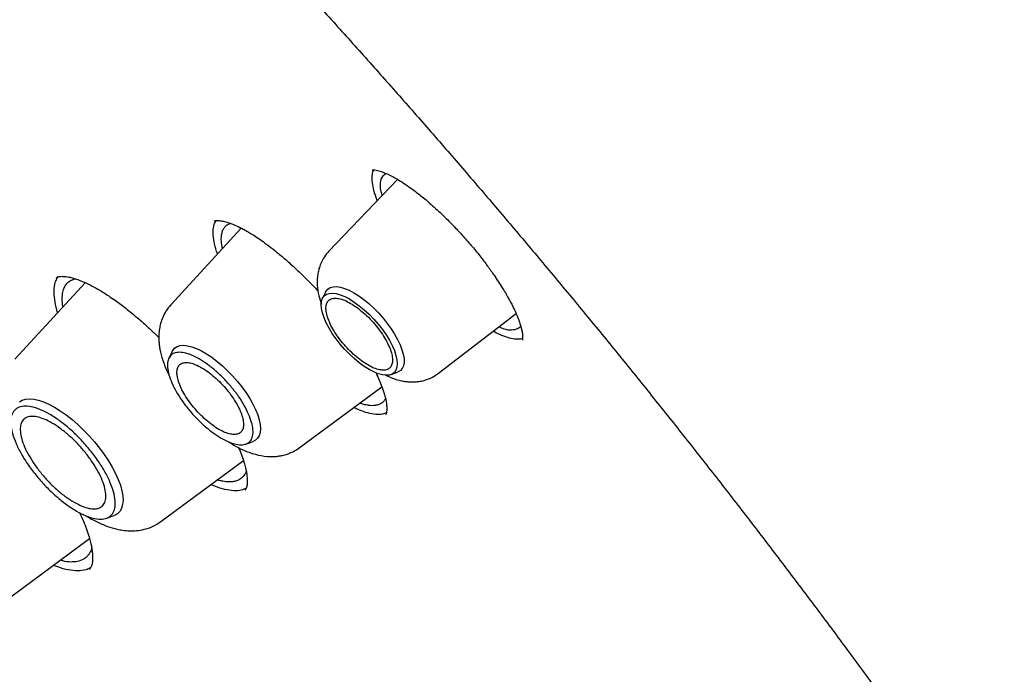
# Model space of a CAD drawing. Header units: millimetres. Extents: x 8 to 955, y 12 to 2039.
# Tile 38 of 115: x 738 to 754, y 787 to 797. Entities that reach past the tile are written whole.
import ezdxf

# ---------------------------------------------------------------- set-up
doc = ezdxf.new("R2010")
doc.units = ezdxf.units.MM

msp = doc.modelspace()

# ---------------------------------------------------------------- linework, layer by layer
at = {"color": 7, "linetype": 'Continuous', "lineweight": 30}
for p, q in [((744.257, 794.26), (743.2, 793.155)), ((741.851, 793.508), (740.764, 792.328)), ((739.447, 792.669), (738.365, 791.493)), ((743.148, 792.525), (743.101, 792.43)), ((744.888, 791.274), (746.083, 792.193)), ((740.787, 791.612), (740.735, 791.507)), ((744.156, 791.254), (744.256, 791.291)), ((742.741, 790.125), (744.016, 791.067)), ((741.922, 790.185), (742.031, 790.225)), ((740.611, 788.99), (741.884, 789.93)), ((739.777, 789.043), (739.891, 789.084)), ((738.186, 787.746), (739.515, 788.728))]:
    msp.add_line(p, q, dxfattribs=at)
at = {"color": 7, "linetype": 'Continuous', "lineweight": 30, "flags": 128}
for points in [[(743.148, 792.525), (743.155, 792.539), (743.183, 792.571), (743.22, 792.594), (743.264, 792.606), (743.317, 792.608), (743.376, 792.6), (743.441, 792.581), (743.51, 792.552), (743.583, 792.514), (743.659, 792.466), (743.736, 792.41), (743.813, 792.347), (743.889, 792.278), (743.963, 792.203), (744.033, 792.124), (744.099, 792.043), (744.159, 791.96), (744.212, 791.876), (744.258, 791.794), (744.296, 791.714), (744.325, 791.637), (744.345, 791.566), (744.356, 791.5), (744.356, 791.442), (744.347, 791.391), (744.329, 791.349), (744.301, 791.317), (744.265, 791.294), (744.256, 791.291)], [(743.818, 791.334), (743.743, 791.381), (743.666, 791.437), (743.59, 791.5), (743.515, 791.57), (743.442, 791.645), (743.374, 791.724), (743.31, 791.805), (743.252, 791.888), (743.202, 791.97), (743.159, 792.051), (743.126, 792.129), (743.101, 792.203), (743.086, 792.271), (743.081, 792.332), (743.086, 792.385), (743.101, 792.43), (743.126, 792.465), (743.16, 792.491), (743.202, 792.505), (743.253, 792.509), (743.311, 792.502), (743.374, 792.484), (743.443, 792.456), (743.516, 792.418), (743.591, 792.371), (743.667, 792.315), (743.744, 792.252), (743.819, 792.183), (743.891, 792.108), (743.96, 792.029), (744.023, 791.947), (744.081, 791.865), (744.131, 791.782), (744.174, 791.701), (744.208, 791.623), (744.232, 791.55), (744.247, 791.482), (744.252, 791.42), (744.247, 791.367), (744.232, 791.322), (744.208, 791.287), (744.174, 791.262), (744.131, 791.247), (744.08, 791.243), (744.023, 791.25), (743.959, 791.268), (743.89, 791.296), (743.818, 791.334)], [(740.787, 791.612), (740.795, 791.626), (740.824, 791.661), (740.862, 791.686), (740.908, 791.701), (740.961, 791.705), (741.022, 791.699), (741.089, 791.683), (741.161, 791.657), (741.237, 791.62), (741.316, 791.575), (741.397, 791.52), (741.479, 791.458), (741.56, 791.389), (741.64, 791.314), (741.717, 791.233), (741.791, 791.149), (741.86, 791.063), (741.923, 790.975), (741.98, 790.886), (742.029, 790.799), (742.071, 790.714), (742.103, 790.632), (742.127, 790.555), (742.141, 790.483), (742.145, 790.419), (742.14, 790.361), (742.125, 790.313), (742.1, 790.273), (742.067, 790.243), (742.031, 790.225)], [(738.433, 790.834), (738.476, 790.86), (738.528, 790.876), (738.587, 790.881), (738.654, 790.876), (738.727, 790.86), (738.805, 790.834), (738.888, 790.797), (738.974, 790.751), (739.063, 790.696), (739.153, 790.633), (739.244, 790.561), (739.334, 790.483), (739.423, 790.399), (739.508, 790.31), (739.591, 790.217), (739.668, 790.121), (739.74, 790.024), (739.805, 789.925), (739.863, 789.828), (739.913, 789.732), (739.955, 789.639), (739.988, 789.55), (740.011, 789.466), (740.025, 789.388), (740.029, 789.317), (740.023, 789.253), (740.008, 789.198), (739.983, 789.152), (739.948, 789.116), (739.905, 789.09), (739.891, 789.084)]]:
    msp.add_lwpolyline(points, dxfattribs=at)
at = {"color": 7, "linetype": 'Continuous', "lineweight": 30}
for points, knots in [([(777.789, 753.969), (777.847, 754.024), (777.96, 754.13), (778.098, 754.267), (778.213, 754.383), (778.318, 754.493), (778.421, 754.603), (778.52, 754.713), (778.619, 754.825), (778.719, 754.942), (778.824, 755.068), (778.937, 755.209), (779.057, 755.364), (779.181, 755.531), (779.293, 755.688), (779.392, 755.832), (779.478, 755.961), (779.56, 756.09), (779.64, 756.218), (779.715, 756.342), (779.783, 756.458), (779.838, 756.554), (779.883, 756.635), (779.924, 756.708), (779.968, 756.79), (780.018, 756.885), (780.073, 756.991), (780.129, 757.103), (780.19, 757.228), (780.255, 757.364), (780.322, 757.511), (780.387, 757.658), (780.448, 757.801), (780.503, 757.935), (780.55, 758.054), (780.587, 758.15), (780.616, 758.227), (780.641, 758.291), (780.666, 758.361), (780.695, 758.442), (780.729, 758.538), (780.766, 758.645), (780.804, 758.759), (780.842, 758.878), (780.881, 759.001), (780.919, 759.128), (780.956, 759.255), (780.99, 759.374), (781.018, 759.477), (781.04, 759.561), (781.058, 759.63), (781.074, 759.694), (781.092, 759.765), (781.112, 759.847), (781.134, 759.939), (781.165, 760.072), (781.204, 760.247), (781.248, 760.462), (781.29, 760.682), (781.33, 760.904), (781.367, 761.128), (781.401, 761.355), (781.43, 761.572), (781.456, 761.774), (781.476, 761.955), (781.493, 762.12), (781.508, 762.271), (781.521, 762.415), (781.534, 762.572), (781.547, 762.751), (781.56, 762.956), (781.571, 763.181), (781.582, 763.429), (781.588, 763.656), (781.592, 763.857), (781.594, 764.025), (781.595, 764.19), (781.595, 764.342), (781.594, 764.476), (781.592, 764.59), (781.59, 764.681), (781.589, 764.752), (781.588, 764.811), (781.586, 764.876), (781.584, 764.953), (781.581, 765.046), (781.576, 765.162), (781.571, 765.303), (781.563, 765.469), (781.553, 765.646), (781.537, 765.907), (781.513, 766.246), (781.477, 766.66), (781.439, 767.034), (781.401, 767.369), (781.364, 767.665), (781.326, 767.95), (781.288, 768.218), (781.251, 768.462), (781.217, 768.68), (781.189, 768.855), (781.165, 768.993), (781.147, 769.097), (781.131, 769.193), (781.113, 769.292), (781.093, 769.405), (781.068, 769.539), (781.04, 769.69), (781.008, 769.855), (780.959, 770.107), (780.889, 770.447), (780.795, 770.88), (780.691, 771.334), (780.575, 771.816), (780.444, 772.336), (780.324, 772.787), (780.22, 773.16), (780.14, 773.445), (780.055, 773.738), (779.968, 774.033), (779.873, 774.346), (779.775, 774.663), (779.675, 774.977), (779.583, 775.261), (779.5, 775.514), (779.434, 775.708), (779.386, 775.851), (779.355, 775.942), (779.331, 776.011), (779.315, 776.059), (779.301, 776.1), (779.284, 776.148), (779.258, 776.224), (779.22, 776.333), (779.168, 776.481), (779.105, 776.661), (779.029, 776.873), (778.941, 777.116), (778.84, 777.389), (778.727, 777.691), (778.605, 778.012), (778.454, 778.404), (778.279, 778.848), (778.081, 779.338), (777.891, 779.799), (777.709, 780.23), (777.547, 780.606), (777.406, 780.931), (777.285, 781.207), (777.17, 781.464), (777.062, 781.704), (776.937, 781.979), (776.788, 782.305), (776.606, 782.696), (776.407, 783.118), (776.189, 783.571), (775.953, 784.055), (775.711, 784.544), (775.463, 785.035), (775.212, 785.526), (774.946, 786.038), (774.672, 786.557), (774.397, 787.069), (774.13, 787.558), (773.865, 788.038), (773.603, 788.508), (773.344, 788.964), (773.099, 789.391), (772.868, 789.788), (772.658, 790.146), (772.469, 790.466), (772.295, 790.757), (772.122, 791.046), (771.941, 791.345), (771.726, 791.698), (771.472, 792.109), (771.178, 792.583), (770.852, 793.101), (770.492, 793.664), (770.098, 794.273), (769.68, 794.909), (769.248, 795.557), (768.7, 796.368), (768.037, 797.33), (767.255, 798.436), (766.475, 799.515), (765.698, 800.566), (764.85, 801.689), (763.921, 802.889), (762.902, 804.172), (761.864, 805.446), (760.807, 806.71), (759.738, 807.956), (758.66, 809.182), (757.574, 810.389), (756.473, 811.581), (755.416, 812.699), (754.404, 813.744), (753.442, 814.719), (752.472, 815.68), (751.495, 816.629), (750.51, 817.564), (749.532, 818.473), (748.552, 819.365), (747.566, 820.244), (746.552, 821.127), (745.513, 822.012), (744.597, 822.774), (743.821, 823.406), (743.201, 823.904), (742.605, 824.375), (742.036, 824.819), (741.493, 825.237), (740.985, 825.622), (740.512, 825.977), (740.068, 826.306), (739.633, 826.625), (739.196, 826.941), (738.831, 827.202), (738.542, 827.408), (738.329, 827.558), (738.114, 827.708), (737.898, 827.859), (737.677, 828.013), (737.425, 828.186), (737.132, 828.386), (736.79, 828.617), (736.412, 828.871), (736.014, 829.134), (735.6, 829.406), (735.171, 829.683), (734.713, 829.974), (734.228, 830.279), (733.715, 830.596), (733.174, 830.924), (732.606, 831.263), (732.22, 831.487), (732.022, 831.602)], [0, 0, 0, 0, 0.0032802, 0.0063884, 0.0092715, 0.0118205, 0.0140473, 0.0167212, 0.019258, 0.021891, 0.024848, 0.0280572, 0.0315544, 0.0352626, 0.039126, 0.0419593, 0.0447593, 0.0475158, 0.0502287, 0.0528915, 0.0553176, 0.0574217, 0.0588492, 0.0602418, 0.0618912, 0.063803, 0.0659745, 0.0682358, 0.0704859, 0.0733336, 0.0761633, 0.078975, 0.0817561, 0.0842889, 0.0864943, 0.0883723, 0.0896183, 0.0906937, 0.0919278, 0.0934088, 0.0951368, 0.0970956, 0.0991457, 0.1012546, 0.1034221, 0.1056484, 0.1079302, 0.1100319, 0.1118078, 0.1132581, 0.1143035, 0.115339, 0.1165468, 0.1179269, 0.1194792, 0.1212038, 0.1246486, 0.1282317, 0.1318229, 0.1354223, 0.1390297, 0.1426453, 0.1462384, 0.149309, 0.1521237, 0.1546827, 0.1569859, 0.1590896, 0.1613007, 0.1641574, 0.1672371, 0.1706002, 0.1742802, 0.1782771, 0.1806589, 0.1831405, 0.1856182, 0.1878244, 0.1897458, 0.1913822, 0.1927338, 0.1936408, 0.1943888, 0.1952826, 0.1963881, 0.1977054, 0.1992344, 0.2013083, 0.203676, 0.2062154, 0.2087244, 0.2145643, 0.2202157, 0.2256789, 0.2297328, 0.2336765, 0.2375069, 0.2410626, 0.2442536, 0.24708, 0.2495419, 0.2510709, 0.2524157, 0.2535761, 0.254768, 0.2562311, 0.257932, 0.2598946, 0.2620411, 0.2642155, 0.2694875, 0.2748929, 0.2804648, 0.2864069, 0.2927537, 0.299505, 0.3028281, 0.3062409, 0.3097436, 0.3133296, 0.3167869, 0.3208531, 0.3245455, 0.3278641, 0.3308091, 0.3333805, 0.3346601, 0.3357589, 0.336561, 0.337064, 0.3374338, 0.3379825, 0.3387174, 0.340059, 0.3417654, 0.3438366, 0.3462726, 0.3490733, 0.3521789, 0.3556363, 0.3593952, 0.3630973, 0.3689252, 0.3744073, 0.3795433, 0.3843335, 0.388778, 0.3920275, 0.3950638, 0.3978868, 0.4004965, 0.4029782, 0.4069154, 0.4111755, 0.4157584, 0.420664, 0.4258924, 0.4314434, 0.4364581, 0.4417099, 0.4471986, 0.4528541, 0.4583043, 0.4634947, 0.4684252, 0.4735487, 0.478358, 0.482853, 0.4870339, 0.4909007, 0.4941366, 0.4971143, 0.5000673, 0.5032061, 0.5065307, 0.5111653, 0.5161183, 0.5213899, 0.5273914, 0.5337584, 0.5404881, 0.5473115, 0.5540526, 0.5658853, 0.5774556, 0.5887637, 0.5998098, 0.6106084, 0.6242772, 0.6379451, 0.6516121, 0.6652785, 0.6789445, 0.6923664, 0.7057882, 0.7192102, 0.7326327, 0.7440221, 0.755412, 0.7668023, 0.7781929, 0.789584, 0.8010087, 0.8120113, 0.823275, 0.8347998, 0.8465859, 0.8586334, 0.8658795, 0.8728957, 0.8796153, 0.8860381, 0.8921642, 0.8979934, 0.9032177, 0.9081781, 0.9130184, 0.9179565, 0.9229944, 0.9253797, 0.9277867, 0.9302155, 0.9326661, 0.9351384, 0.9377537, 0.9412211, 0.945106, 0.9494085, 0.9541286, 0.9586961, 0.9635966, 0.9688303, 0.9743973, 0.9802976, 0.9865315, 0.9930989, 1, 1, 1, 1]), ([(693.8, 821.571), (693.875, 821.629), (694.032, 821.75), (694.281, 821.924), (694.545, 822.096), (694.817, 822.258), (695.096, 822.411), (695.383, 822.555), (695.677, 822.69), (695.979, 822.815), (696.288, 822.932), (696.604, 823.039), (696.927, 823.137), (697.258, 823.226), (697.595, 823.305), (697.939, 823.376), (698.29, 823.437), (698.648, 823.489), (699.012, 823.531), (699.383, 823.565), (699.761, 823.589), (700.145, 823.604), (700.536, 823.609), (700.933, 823.605), (701.336, 823.592), (701.745, 823.57), (702.161, 823.539), (702.582, 823.498), (703.01, 823.448), (703.443, 823.388), (703.882, 823.32), (704.326, 823.242), (704.776, 823.155), (705.232, 823.058), (705.693, 822.953), (706.159, 822.838), (706.63, 822.714), (707.106, 822.581), (707.587, 822.439), (708.073, 822.287), (708.563, 822.127), (709.058, 821.958), (709.558, 821.779), (710.062, 821.592), (710.57, 821.395), (711.082, 821.19), (711.598, 820.976), (712.118, 820.753), (712.642, 820.521), (713.169, 820.281), (713.7, 820.032), (714.234, 819.774), (714.771, 819.508), (715.311, 819.233), (715.855, 818.95), (716.401, 818.659), (716.95, 818.359), (717.502, 818.051), (718.056, 817.735), (718.612, 817.411), (719.171, 817.079), (719.731, 816.739), (720.294, 816.391), (720.858, 816.035), (721.424, 815.671), (721.992, 815.3), (722.561, 814.922), (723.131, 814.536), (723.703, 814.142), (724.275, 813.741), (724.849, 813.334), (725.423, 812.919), (725.998, 812.497), (726.573, 812.068), (727.148, 811.632), (727.724, 811.19), (728.3, 810.741), (728.876, 810.286), (729.452, 809.824), (730.027, 809.356), (730.602, 808.882), (731.176, 808.402), (731.75, 807.915), (732.323, 807.423), (732.895, 806.925), (733.465, 806.422), (734.035, 805.913), (734.603, 805.399), (735.17, 804.879), (735.734, 804.355), (736.298, 803.825), (736.859, 803.29), (737.418, 802.751), (737.976, 802.207), (738.53, 801.658), (739.083, 801.105), (739.633, 800.548), (740.18, 799.987), (740.725, 799.421), (741.266, 798.852), (741.805, 798.279), (742.34, 797.702), (742.872, 797.122), (743.401, 796.538), (743.926, 795.951), (744.448, 795.361), (744.966, 794.769), (745.479, 794.173), (745.989, 793.574), (746.495, 792.974), (746.997, 792.37), (747.494, 791.765), (747.987, 791.157), (748.475, 790.547), (748.958, 789.936), (749.437, 789.322), (749.911, 788.707), (750.379, 788.091), (750.843, 787.474), (751.301, 786.855), (751.754, 786.235), (752.202, 785.614), (752.644, 784.993), (753.08, 784.371), (753.511, 783.749), (753.936, 783.126), (754.355, 782.504), (754.767, 781.881), (755.174, 781.258), (755.575, 780.636), (755.969, 780.014), (756.357, 779.393), (756.738, 778.772), (757.112, 778.153), (757.48, 777.534), (757.842, 776.916), (758.196, 776.3), (758.544, 775.685), (758.884, 775.072), (759.217, 774.46), (759.544, 773.851), (759.863, 773.243), (760.175, 772.638), (760.479, 772.034), (760.776, 771.434), (761.065, 770.835), (761.347, 770.24), (761.621, 769.647), (761.888, 769.057), (762.147, 768.471), (762.398, 767.887), (762.641, 767.307), (762.876, 766.731), (763.103, 766.158), (763.322, 765.589), (763.533, 765.024), (763.736, 764.463), (763.931, 763.906), (764.118, 763.354), (764.296, 762.806), (764.466, 762.262), (764.628, 761.723), (764.782, 761.19), (764.927, 760.661), (765.063, 760.137), (765.191, 759.618), (765.311, 759.105), (765.422, 758.597), (765.525, 758.094), (765.619, 757.598), (765.705, 757.107), (765.782, 756.622), (765.85, 756.143), (765.91, 755.67), (765.961, 755.204), (766.004, 754.743), (766.038, 754.29), (766.064, 753.842), (766.081, 753.402), (766.089, 752.968), (766.089, 752.541), (766.08, 752.121), (766.063, 751.708), (766.037, 751.302), (766.002, 750.904), (765.959, 750.512), (765.908, 750.129), (765.848, 749.752), (765.779, 749.383), (765.703, 749.022), (765.617, 748.668), (765.523, 748.322), (765.421, 747.984), (765.31, 747.653), (765.191, 747.331), (765.064, 747.016), (764.928, 746.71), (764.784, 746.411), (764.632, 746.121), (764.471, 745.839), (764.302, 745.565), (764.125, 745.299), (763.939, 745.042), (763.746, 744.793), (763.543, 744.553), (763.371, 744.361), (763.263, 744.252), (763.228, 744.217)], [0, 0, 0, 0, 0.004492, 0.009453, 0.014412, 0.019368, 0.02432, 0.029268, 0.03421, 0.039148, 0.044081, 0.049008, 0.05393, 0.058848, 0.06376, 0.068668, 0.073572, 0.078472, 0.083368, 0.088262, 0.093152, 0.09804, 0.102926, 0.10781, 0.112693, 0.117574, 0.122454, 0.127333, 0.132212, 0.13709, 0.141967, 0.146845, 0.151722, 0.156599, 0.161476, 0.166353, 0.171231, 0.176109, 0.180987, 0.185865, 0.190744, 0.195623, 0.200502, 0.205382, 0.210262, 0.215143, 0.220024, 0.224905, 0.229787, 0.234669, 0.239552, 0.244435, 0.249318, 0.254202, 0.259086, 0.263971, 0.268856, 0.273741, 0.278627, 0.283513, 0.288399, 0.293286, 0.298173, 0.30306, 0.307947, 0.312835, 0.317723, 0.322611, 0.3275, 0.332389, 0.337278, 0.342167, 0.347056, 0.351946, 0.356835, 0.361725, 0.366615, 0.371506, 0.376396, 0.381287, 0.386177, 0.391068, 0.395959, 0.40085, 0.405741, 0.410633, 0.415524, 0.420416, 0.425307, 0.430199, 0.435091, 0.439982, 0.444874, 0.449766, 0.454658, 0.45955, 0.464442, 0.469334, 0.474227, 0.479119, 0.484011, 0.488903, 0.493796, 0.498688, 0.50358, 0.508472, 0.513365, 0.518257, 0.523149, 0.528041, 0.532933, 0.537826, 0.542718, 0.54761, 0.552502, 0.557394, 0.562286, 0.567178, 0.572069, 0.576961, 0.581853, 0.586744, 0.591636, 0.596527, 0.601418, 0.60631, 0.611201, 0.616092, 0.620982, 0.625873, 0.630763, 0.635654, 0.640544, 0.645434, 0.650324, 0.655214, 0.660103, 0.664992, 0.669882, 0.67477, 0.679659, 0.684548, 0.689436, 0.694324, 0.699211, 0.704099, 0.708986, 0.713873, 0.718759, 0.723645, 0.728531, 0.733417, 0.738302, 0.743187, 0.748072, 0.752956, 0.757839, 0.762723, 0.767606, 0.772488, 0.77737, 0.782252, 0.787133, 0.792014, 0.796895, 0.801775, 0.806654, 0.811533, 0.816412, 0.82129, 0.826168, 0.831046, 0.835923, 0.8408, 0.845677, 0.850554, 0.855431, 0.860307, 0.865184, 0.870061, 0.874938, 0.879816, 0.884694, 0.889573, 0.894453, 0.899334, 0.904216, 0.9091, 0.913986, 0.918875, 0.923766, 0.92866, 0.933557, 0.938458, 0.943363, 0.948273, 0.953187, 0.958106, 0.96303, 0.967959, 0.972893, 0.977833, 0.982777, 0.987727, 0.99268, 0.997637, 1, 1, 1, 1]), ([(743.945, 793.934), (743.93, 793.975), (743.897, 794.064), (743.871, 794.182), (743.863, 794.289), (743.87, 794.364), (743.887, 794.396), (743.892, 794.405)], [0, 0, 0, 0, 0.199859, 0.432216, 0.664369, 0.896461, 1, 1, 1, 1]), ([(743.867, 794.408), (743.867, 794.408), (743.868, 794.407), (743.883, 794.407), (743.921, 794.403), (743.973, 794.391), (744.036, 794.37), (744.113, 794.338), (744.193, 794.297), (744.28, 794.248), (744.378, 794.185), (744.498, 794.101), (744.639, 793.991), (744.803, 793.852), (744.963, 793.702), (745.114, 793.55), (745.252, 793.404), (745.343, 793.299), (745.39, 793.244)], [0, 0, 0, 0, 0.060886, 0.129008, 0.183622, 0.231556, 0.291442, 0.346574, 0.398217, 0.443824, 0.497842, 0.560274, 0.631036, 0.710215, 0.797923, 0.861248, 0.928547, 1, 1, 1, 1]), ([(744.021, 794.013), (744.011, 794.049), (743.984, 794.152), (743.996, 794.277), (744.05, 794.326), (744.078, 794.352)], [0, 0, 0, 0, 0.206178, 0.594792, 1, 1, 1, 1]), ([(741.485, 793.11), (741.475, 793.137), (741.446, 793.219), (741.423, 793.337), (741.414, 793.463), (741.426, 793.561), (741.451, 793.606), (741.462, 793.625)], [0, 0, 0, 0, 0.114786, 0.350276, 0.585616, 0.820899, 1, 1, 1, 1]), ([(741.433, 793.616), (741.438, 793.619), (741.445, 793.624), (741.465, 793.626), (741.49, 793.627), (741.522, 793.624), (741.556, 793.619), (741.605, 793.609), (741.678, 793.587), (741.774, 793.547), (741.862, 793.504), (741.938, 793.462), (742.007, 793.421), (742.089, 793.369), (742.19, 793.299), (742.304, 793.214), (742.428, 793.115), (742.56, 793.003), (742.706, 792.87), (742.864, 792.716), (742.977, 792.6), (743.035, 792.535), (743.038, 792.531)], [0, 0, 0, 0, 0.0718938, 0.1310845, 0.177332, 0.2114107, 0.2431808, 0.2750357, 0.3388915, 0.4003188, 0.4577025, 0.4901661, 0.5230402, 0.5635207, 0.6122029, 0.6690248, 0.7226213, 0.7819272, 0.8469985, 0.9179264, 0.9948685, 1, 1, 1, 1]), ([(741.562, 793.194), (741.559, 793.205), (741.547, 793.255), (741.541, 793.326), (741.545, 793.407), (741.558, 793.459), (741.574, 793.494), (741.588, 793.516), (741.604, 793.536), (741.624, 793.554), (741.648, 793.572), (741.672, 793.578), (741.686, 793.582)], [0, 0, 0, 0, 0.051479, 0.232758, 0.381418, 0.540905, 0.607751, 0.676325, 0.746624, 0.818647, 0.892391, 1, 1, 1, 1]), ([(743.2, 793.155), (743.176, 793.127), (743.131, 793.075), (743.083, 792.988), (743.052, 792.907), (743.032, 792.829), (743.021, 792.756), (743.018, 792.69), (743.021, 792.595), (743.038, 792.477), (743.071, 792.381), (743.085, 792.339)], [0, 0, 0, 0, 0.12655, 0.239279, 0.338057, 0.423039, 0.515475, 0.586077, 0.651304, 0.848062, 1, 1, 1, 1]), ([(745.39, 793.244), (745.435, 793.19), (745.523, 793.084), (745.641, 792.929), (745.757, 792.765), (745.865, 792.599), (745.96, 792.44), (746.028, 792.311), (746.077, 792.208), (746.111, 792.127), (746.137, 792.056), (746.157, 791.99), (746.172, 791.927), (746.181, 791.873), (746.183, 791.827), (746.181, 791.799), (746.18, 791.784), (746.18, 791.783), (746.18, 791.782)], [0, 0, 0, 0, 0.07653, 0.147961, 0.214305, 0.304161, 0.382387, 0.448977, 0.504022, 0.550026, 0.591331, 0.639263, 0.685736, 0.744152, 0.796238, 0.856351, 0.924347, 1, 1, 1, 1]), ([(739.024, 792.209), (739.019, 792.221), (738.994, 792.295), (738.974, 792.412), (738.965, 792.555), (738.981, 792.673), (739.013, 792.731), (739.028, 792.759)], [0, 0, 0, 0, 0.0495115, 0.2897822, 0.5299373, 0.7700365, 1, 1, 1, 1]), ([(739, 792.744), (739.007, 792.749), (739.019, 792.758), (739.045, 792.764), (739.072, 792.767), (739.101, 792.767), (739.136, 792.765), (739.173, 792.76), (739.218, 792.751), (739.278, 792.735), (739.359, 792.708), (739.462, 792.665), (739.578, 792.606), (739.697, 792.538), (739.804, 792.469), (739.901, 792.402), (739.989, 792.338), (740.074, 792.273), (740.169, 792.197), (740.285, 792.1), (740.411, 791.987), (740.513, 791.892), (740.567, 791.837), (740.581, 791.823)], [0, 0, 0, 0, 0.069171, 0.127319, 0.174335, 0.209978, 0.244384, 0.276746, 0.307869, 0.352721, 0.403935, 0.464618, 0.534887, 0.59436, 0.647535, 0.693829, 0.733277, 0.769778, 0.810754, 0.862831, 0.926045, 0.980827, 1, 1, 1, 1]), ([(739.106, 792.298), (739.105, 792.3), (739.095, 792.346), (739.092, 792.416), (739.097, 792.509), (739.113, 792.569), (739.132, 792.61), (739.147, 792.636), (739.166, 792.66), (739.188, 792.681), (739.226, 792.709), (739.266, 792.72), (739.294, 792.729)], [0, 0, 0, 0, 0.007211, 0.181885, 0.324772, 0.477792, 0.541857, 0.60754, 0.674839, 0.743753, 0.81428, 1, 1, 1, 1]), ([(740.764, 792.328), (740.738, 792.297), (740.69, 792.237), (740.64, 792.139), (740.607, 792.047), (740.588, 791.955), (740.58, 791.869), (740.58, 791.793), (740.585, 791.724), (740.594, 791.659), (740.608, 791.59), (740.629, 791.512), (740.669, 791.388), (740.715, 791.292), (740.745, 791.228)], [0, 0, 0, 0, 0.105421, 0.200111, 0.283968, 0.357121, 0.43851, 0.502713, 0.555496, 0.617133, 0.669376, 0.741278, 0.828709, 1, 1, 1, 1]), ([(746.182, 791.811), (746.171, 791.807), (746.137, 791.795), (746.06, 791.798), (745.954, 791.82), (745.843, 791.861), (745.763, 791.902), (745.729, 791.921)], [0, 0, 0, 0, 0.109887, 0.346049, 0.582172, 0.818618, 1, 1, 1, 1]), ([(746.152, 792.003), (746.151, 792.001), (746.141, 791.98), (746.099, 791.952), (746.017, 791.934), (745.921, 791.941), (745.845, 791.977), (745.818, 791.989)], [0, 0, 0, 0, 0.024037, 0.236331, 0.552906, 0.839744, 1, 1, 1, 1]), ([(743.92, 791.286), (743.927, 791.273), (743.951, 791.224), (743.988, 791.141), (744.031, 791.029), (744.064, 790.921), (744.084, 790.828), (744.09, 790.769), (744.091, 790.731), (744.09, 790.705), (744.088, 790.682), (744.084, 790.662), (744.08, 790.645), (744.075, 790.638), (744.072, 790.635)], [0, 0, 0, 0, 0.0329678, 0.1223214, 0.2217646, 0.3486606, 0.4588844, 0.557951, 0.605397, 0.6520039, 0.7115357, 0.7896704, 0.8859691, 1, 1, 1, 1]), ([(744.065, 791.249), (744.094, 791.235), (744.178, 791.193), (744.287, 791.162), (744.389, 791.146), (744.463, 791.14), (744.543, 791.142), (744.627, 791.154), (744.712, 791.177), (744.802, 791.215), (744.858, 791.254), (744.888, 791.274)], [0, 0, 0, 0, 0.108964, 0.316621, 0.391317, 0.474398, 0.575891, 0.664877, 0.765207, 0.876968, 1, 1, 1, 1]), ([(744.07, 790.885), (744.07, 790.884), (744.066, 790.875), (744.056, 790.86), (744.04, 790.839), (744.02, 790.821), (743.989, 790.8), (743.946, 790.783), (743.891, 790.775), (743.846, 790.775), (743.814, 790.779), (743.787, 790.783), (743.747, 790.791), (743.707, 790.801), (743.679, 790.811), (743.672, 790.813)], [0, 0, 0, 0, 0.004898, 0.076044, 0.149186, 0.224326, 0.301466, 0.458065, 0.591052, 0.700371, 0.746145, 0.785983, 0.861829, 0.968334, 1, 1, 1, 1]), ([(744.085, 790.665), (744.066, 790.657), (744.02, 790.637), (743.924, 790.637), (743.8, 790.66), (743.686, 790.697), (743.609, 790.735), (743.583, 790.747)], [0, 0, 0, 0, 0.168126, 0.406257, 0.644392, 0.882858, 1, 1, 1, 1]), ([(741.66, 790.217), (741.686, 790.2), (741.757, 790.154), (741.892, 790.086), (742.062, 790.022), (742.209, 789.995), (742.313, 789.99), (742.376, 789.992), (742.439, 790), (742.507, 790.013), (742.579, 790.036), (742.66, 790.071), (742.713, 790.107), (742.741, 790.125)], [0, 0, 0, 0, 0.074502, 0.203531, 0.38265, 0.549531, 0.604958, 0.660426, 0.718526, 0.772739, 0.837637, 0.913386, 1, 1, 1, 1]), ([(741.808, 790.132), (741.81, 790.127), (741.831, 790.082), (741.861, 790.003), (741.894, 789.904), (741.916, 789.822), (741.93, 789.753), (741.94, 789.684), (741.944, 789.612), (741.939, 789.55), (741.928, 789.501), (741.914, 789.483), (741.906, 789.473)], [0, 0, 0, 0, 0.012112, 0.1110877, 0.2137686, 0.2932194, 0.3639041, 0.4517273, 0.5572843, 0.6837868, 0.8315803, 1, 1, 1, 1]), ([(741.927, 789.768), (741.926, 789.765), (741.92, 789.745), (741.904, 789.717), (741.88, 789.684), (741.855, 789.66), (741.829, 789.641), (741.804, 789.628), (741.777, 789.618), (741.748, 789.61), (741.716, 789.604), (741.684, 789.602), (741.65, 789.602), (741.611, 789.605), (741.574, 789.61), (741.538, 789.617), (741.509, 789.623), (741.489, 789.629), (741.48, 789.632)], [0, 0, 0, 0, 0.016873, 0.120689, 0.208738, 0.296823, 0.359768, 0.42273, 0.485711, 0.548711, 0.611729, 0.674766, 0.733512, 0.793754, 0.869529, 0.913249, 0.960859, 1, 1, 1, 1]), ([(741.925, 789.504), (741.902, 789.493), (741.848, 789.467), (741.737, 789.462), (741.599, 789.483), (741.48, 789.516), (741.403, 789.552), (741.384, 789.561)], [0, 0, 0, 0, 0.193575, 0.434864, 0.676187, 0.917852, 1, 1, 1, 1]), ([(739.357, 789.131), (739.379, 789.085), (739.42, 788.997), (739.47, 788.871), (739.507, 788.761), (739.531, 788.67), (739.547, 788.592), (739.557, 788.522), (739.562, 788.452), (739.561, 788.388), (739.552, 788.331), (739.537, 788.283), (739.519, 788.262), (739.509, 788.251)], [0, 0, 0, 0, 0.093583, 0.182571, 0.275812, 0.349232, 0.412437, 0.490641, 0.564871, 0.652184, 0.754072, 0.87012, 1, 1, 1, 1]), ([(739.463, 789.079), (739.473, 789.073), (739.517, 789.045), (739.604, 788.998), (739.727, 788.94), (739.841, 788.899), (739.942, 788.873), (740.03, 788.856), (740.131, 788.847), (740.243, 788.85), (740.361, 788.87), (740.489, 788.912), (740.569, 788.963), (740.611, 788.99)], [0, 0, 0, 0, 0.024959, 0.118689, 0.224668, 0.344896, 0.410796, 0.482433, 0.574089, 0.658868, 0.757982, 0.871721, 1, 1, 1, 1]), ([(739.547, 788.586), (739.545, 788.578), (739.541, 788.554), (739.525, 788.522), (739.502, 788.484), (739.474, 788.451), (739.428, 788.412), (739.356, 788.379), (739.252, 788.366), (739.156, 788.369), (739.089, 788.389), (739.065, 788.395)], [0, 0, 0, 0, 0.040754, 0.12089, 0.203979, 0.290025, 0.379031, 0.566946, 0.743311, 0.908101, 1, 1, 1, 1]), ([(739.533, 788.283), (739.508, 788.27), (739.451, 788.239), (739.335, 788.228), (739.189, 788.243), (739.063, 788.274), (738.981, 788.309), (738.96, 788.318)], [0, 0, 0, 0, 0.190797, 0.432209, 0.673672, 0.91548, 1, 1, 1, 1])]:
    msp.add_open_spline(points, degree=3, knots=knots, dxfattribs=at)
for points in [[(743.799, 791.402), (743.831, 791.385), (743.895, 791.351), (743.98, 791.325), (744.054, 791.319), (744.113, 791.335), (744.155, 791.372), (744.178, 791.428), (744.181, 791.501), (744.165, 791.589), (744.129, 791.687), (744.076, 791.793), (744.007, 791.902), (743.925, 792.011), (743.833, 792.113), (743.734, 792.207), (743.633, 792.288), (743.534, 792.354), (743.439, 792.401), (743.353, 792.427), (743.279, 792.433), (743.22, 792.417), (743.179, 792.381), (743.156, 792.325), (743.152, 792.251), (743.169, 792.164), (743.204, 792.065), (743.257, 791.959), (743.326, 791.85), (743.409, 791.742), (743.501, 791.639), (743.599, 791.545), (743.7, 791.463), (743.766, 791.422), (743.799, 791.402)], [(742.009, 790.518), (742.018, 790.479), (742.035, 790.402), (742.029, 790.309), (742, 790.237), (741.946, 790.19), (741.871, 790.17), (741.776, 790.177), (741.665, 790.211), (741.544, 790.271), (741.415, 790.355), (741.285, 790.46), (741.159, 790.58), (741.041, 790.713), (740.935, 790.852), (740.846, 790.992), (740.778, 791.128), (740.732, 791.255), (740.711, 791.368), (740.715, 791.462), (740.745, 791.534), (740.799, 791.581), (740.874, 791.601), (740.969, 791.594), (741.08, 791.56), (741.201, 791.499), (741.33, 791.415), (741.459, 791.311), (741.586, 791.19), (741.704, 791.058), (741.81, 790.919), (741.898, 790.779), (741.968, 790.642), (741.995, 790.559), (742.009, 790.518)], [(741.505, 790.411), (741.537, 790.394), (741.6, 790.36), (741.686, 790.334), (741.76, 790.329), (741.819, 790.344), (741.861, 790.381), (741.884, 790.437), (741.887, 790.51), (741.871, 790.598), (741.835, 790.696), (741.782, 790.802), (741.713, 790.912), (741.631, 791.02), (741.539, 791.123), (741.44, 791.216), (741.339, 791.298), (741.239, 791.363), (741.145, 791.41), (741.059, 791.437), (740.985, 791.442), (740.926, 791.426), (740.884, 791.39), (740.861, 791.334), (740.858, 791.261), (740.874, 791.173), (740.91, 791.074), (740.963, 790.968), (741.032, 790.859), (741.114, 790.751), (741.206, 790.648), (741.305, 790.555), (741.406, 790.472), (741.472, 790.431), (741.505, 790.411)], [(739.883, 789.449), (739.894, 789.402), (739.915, 789.308), (739.908, 789.194), (739.872, 789.106), (739.807, 789.048), (739.714, 789.023), (739.598, 789.032), (739.463, 789.074), (739.314, 789.148), (739.158, 789.251), (738.999, 789.378), (738.844, 789.525), (738.7, 789.687), (738.571, 789.857), (738.462, 790.029), (738.378, 790.195), (738.322, 790.35), (738.297, 790.488), (738.302, 790.603), (738.338, 790.691), (738.404, 790.748), (738.496, 790.773), (738.612, 790.764), (738.747, 790.722), (738.896, 790.649), (739.053, 790.546), (739.212, 790.419), (739.366, 790.271), (739.511, 790.109), (739.64, 789.939), (739.748, 789.768), (739.834, 789.601), (739.867, 789.5), (739.883, 789.449)], [(739.275, 789.288), (739.233, 789.315), (739.148, 789.367), (739.018, 789.473), (738.892, 789.593), (738.773, 789.726), (738.668, 789.865), (738.579, 790.005), (738.51, 790.141), (738.465, 790.268), (738.444, 790.381), (738.448, 790.475), (738.478, 790.547), (738.531, 790.594), (738.607, 790.614), (738.702, 790.607), (738.812, 790.573), (738.934, 790.512), (739.062, 790.428), (739.192, 790.324), (739.319, 790.203), (739.437, 790.071), (739.543, 789.932), (739.631, 789.792), (739.7, 789.655), (739.746, 789.529), (739.767, 789.416), (739.763, 789.322), (739.733, 789.25), (739.679, 789.203), (739.603, 789.182), (739.508, 789.19), (739.398, 789.223), (739.316, 789.267), (739.275, 789.288)]]:
    msp.add_open_spline(points, degree=3, dxfattribs=at)

doc.saveas('drawing.dxf')
